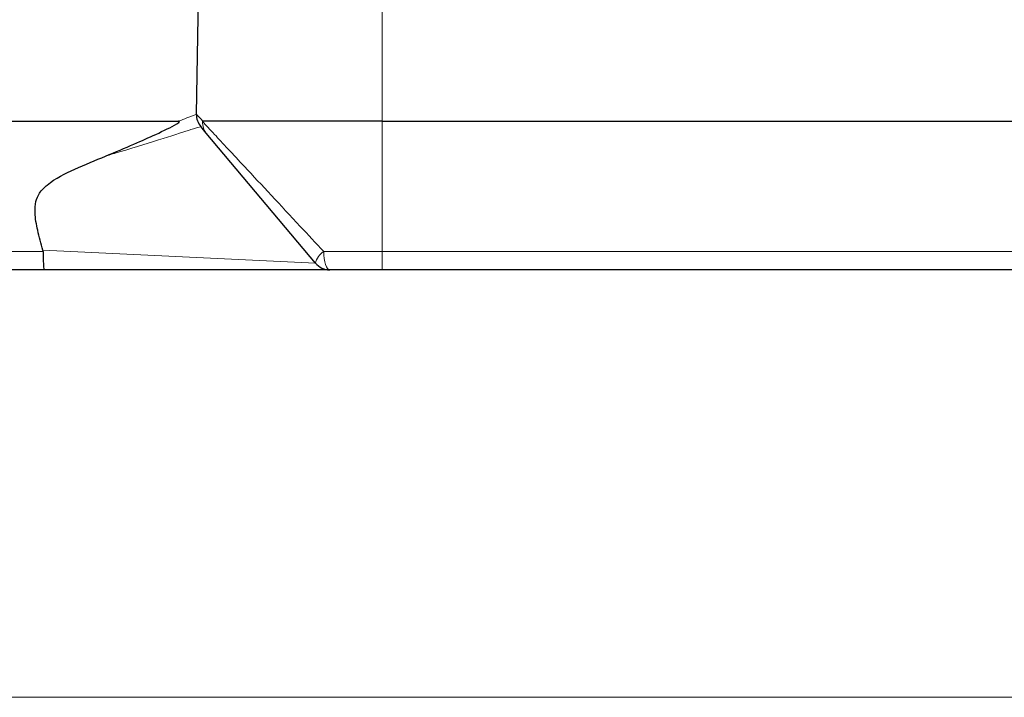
# Paper-space layout 'Blatt3' of a CAD drawing. Header units: millimetres. Extents: x 5 to 418, y 2 to 292.
# Tile 14 of 36: x 234 to 252, y 131 to 143. Entities that reach past the tile are written whole.
import ezdxf

# ---------------------------------------------------------------- set-up
doc = ezdxf.new("R2010")
doc.units = ezdxf.units.MM
doc.layers.add('SLD-0', color=7, linetype='Continuous')
doc.styles.add('SLDTEXTSTYLE0', font='TXT', dxfattribs={"width": 0.605})
doc.dimstyles.new('SLDDIMSTYLE5', dxfattribs={"dimtxt": 3.5, "dimasz": 3.302, "dimexe": 0, "dimexo": 0.0625, "dimgap": 0.875, "dimtad": 1, "dimlfac": 1.5, "dimrnd": 1e-09, "dimzin": 12, "dimdsep": 46, "dimtxsty": 'SLDTEXTSTYLE0', "dimsah": 1, "dimcen": 0.09, "dimadec": 0, "dimazin": 3, "dimtfac": 1, "dimtofl": 0, "dimtmove": 0, "dimatfit": 3, "dimfxl": 1, "dimfrac": 2, "dimtolj": 1, "dimtzin": 12, "dimarcsym": 0})

# ---------------------------------------------------------------- blocks, each defined once
blk = doc.blocks.new('_D_12')
at = {"layer": 'SLD-0', "color": 7}
for p, q in [((146.79, 140.933), (146.79, 271.389)), ((312.79, 140.933), (312.79, 271.389)), ((146.79, 270.389), (312.79, 270.389))]:
    blk.add_line(p, q, dxfattribs=at)
for points in [[(146.79, 270.389), (150.092, 269.881), (150.092, 270.897)], [(312.79, 270.389), (309.488, 270.897), (309.488, 269.881)]]:
    blk.add_solid(points, dxfattribs=at)
at = {"layer": 'SLD-0', "color": 7, "insert": (225.779, 274.901), "char_height": 3.5, "attachment_point": 1, "style": 'SLDTEXTSTYLE0'}
blk.add_mtext('249', dxfattribs=at)

psp = doc.layouts.new('Blatt3')

# ---------------------------------------------------------------- linework, layer by layer
at = {"color": 7, "linetype": 'Continuous', "lineweight": 25}
for p, q in [((237.4586, 141.0577), (237.5904, 148.6056)), ((234.1231, 140.9331), (237.1387, 140.9331)), ((240.7898, 140.9331), (237.5751, 140.9331)), ((240.7898, 140.9331), (284.7898, 140.9331)), ((237.6362, 140.7189), (237.5366, 140.8377)), ((239.5941, 138.3855), (237.6362, 140.7189)), ((234.7096, 138.594), (234.7063, 138.6167)), ((234.7284, 138.2665), (234.1231, 138.2665)), ((239.8495, 138.2665), (234.7284, 138.2665)), ((240.7898, 138.2665), (239.8495, 138.2665)), ((284.7898, 138.2665), (240.7898, 138.2665))]:
    psp.add_line(p, q, dxfattribs=at)
at = {"color": 7, "linetype": 'Continuous', "lineweight": 18}
for p, q in [((240.7898, 145.2405), (240.7898, 140.9331)), ((240.7898, 140.9331), (240.7898, 138.594)), ((234.1231, 138.594), (234.7096, 138.594)), ((234.7063, 138.6167), (239.5941, 138.3855)), ((239.7436, 138.594), (240.7898, 138.594)), ((240.7898, 138.594), (284.7898, 138.594)), ((240.7898, 138.2665), (240.7898, 138.594)), ((230.2763, 130.594), (308.4565, 130.594))]:
    psp.add_line(p, q, dxfattribs=at)
at = {"color": 7, "linetype": 'Continuous', "lineweight": 18, "flags": 128}
psp.add_lwpolyline([(239.8495, 138.2665), (239.8291, 138.2727), (239.8094, 138.2913), (239.7912, 138.3214), (239.7753, 138.362), (239.7621, 138.4116), (239.7522, 138.4682), (239.7459, 138.5298), (239.7436, 138.594)], dxfattribs=at)
at = {"color": 7, "linetype": 'Continuous', "lineweight": 25}
for centre, start, end in [((237.7919, 141.0519), 179, 220), ((239.8495, 138.5998), 220, 270)]:
    psp.add_arc(centre, 0.3333, start, end, dxfattribs=at)
at = {"color": 7, "linetype": 'Continuous', "lineweight": 18}
psp.add_arc((239.9227, 138.3077), 0.3377, 122.03966, 166.68226, dxfattribs=at)
at = {"color": 7, "linetype": 'Continuous', "lineweight": 25}
for points, knots in [([(235.8284, 140.3071), (236.0036, 140.3797), (236.3348, 140.5171), (236.7712, 140.7157), (237.0185, 140.8302), (237.1337, 140.9043), (237.1468, 140.9158), (237.1502, 140.9194), (237.1517, 140.9214), (237.1528, 140.923), (237.1535, 140.9244), (237.1539, 140.9256), (237.154, 140.9265), (237.1541, 140.9273), (237.154, 140.928), (237.1537, 140.9288), (237.153, 140.9301), (237.1494, 140.9325), (237.1445, 140.933), (237.1402, 140.9331), (237.1387, 140.9331)], [0, 0, 0, 0, 0.31069472, 0.58726028, 0.93005433, 0.96626506, 0.97417969, 0.97681762, 0.97865829, 0.97993241, 0.9811485, 0.9817313, 0.98218871, 0.98250256, 0.98281776, 0.98319528, 0.98384146, 0.98587468, 0.99526065, 1, 1, 1, 1]), ([(237.5751, 140.9331), (237.5745, 140.9331), (237.5728, 140.933), (237.571, 140.9324), (237.5697, 140.9303), (237.5693, 140.929), (237.5692, 140.9281), (237.5692, 140.9278)], [0, 0, 0, 0, 0.2826012, 0.7574973, 0.8849533, 0.9507851, 1, 1, 1, 1]), ([(234.7063, 138.6167), (234.673, 138.7359), (234.611, 138.9582), (234.5583, 139.2519), (234.5682, 139.4822), (234.6431, 139.6589), (234.8715, 139.883), (235.3034, 140.0875), (235.6469, 140.2311), (235.8284, 140.3071)], [0, 0, 0, 0, 0.1485018, 0.2770392, 0.3565196, 0.4213014, 0.5024868, 0.7371621, 1, 1, 1, 1]), ([(234.7096, 138.594), (234.7098, 138.5567), (234.7103, 138.4823), (234.7137, 138.3839), (234.7185, 138.3095), (234.7237, 138.2737), (234.727, 138.2666), (234.7283, 138.2665), (234.7284, 138.2665)], [0, 0, 0, 0, 0.2153468, 0.430668, 0.646711, 0.8641464, 0.9875945, 1, 1, 1, 1])]:
    psp.add_open_spline(points, degree=3, knots=knots, dxfattribs=at)
at = {"color": 7, "linetype": 'Continuous', "lineweight": 18}
for points, knots in [([(237.1387, 140.9331), (237.1922, 140.9539), (237.3874, 141.0298), (237.4287, 141.046), (237.4586, 141.0577)], [0, 0, 0, 0, 0.2742441, 1, 1, 1, 1]), ([(237.4586, 141.0577), (237.4703, 141.0452), (237.4859, 141.0286), (237.5571, 140.9523), (237.5751, 140.9331)], [0, 0, 0, 0, 0.74809215, 1, 1, 1, 1]), ([(237.5692, 140.9278), (237.6351, 140.8569), (237.8141, 140.6646), (238.3955, 140.04), (239.0991, 139.2849), (239.6025, 138.7452), (239.7436, 138.594)], [0, 0, 0, 0, 0.16106852, 0.43729068, 0.84233856, 1, 1, 1, 1]), ([(237.6362, 140.7189), (237.6316, 140.7247), (237.6097, 140.7522), (237.5744, 140.8191), (237.5711, 140.8878), (237.5692, 140.9278)], [0, 0, 0, 0, 0.1009015, 0.4775384, 1, 1, 1, 1]), ([(237.5366, 140.8377), (237.502, 140.8266), (237.4327, 140.8044), (236.8958, 140.6341), (236.3054, 140.4488), (235.9141, 140.3325), (235.8284, 140.3071)], [0, 0, 0, 0, 0.3009034, 0.6023326, 0.9129401, 1, 1, 1, 1])]:
    psp.add_open_spline(points, degree=3, knots=knots, dxfattribs=at)

# ---------------------------------------------------------------- dimensions: what is measured, and where the dimension line sits
at = {"layer": 'SLD-0', "color": 7}
dim = psp.add_linear_dim(base=(312.7898, 270.3894), p1=(146.7898, 140.9331), p2=(312.7898, 140.9331), dimstyle='SLDDIMSTYLE5', dxfattribs=at)
dim.commit()
dim.dimension.update_dxf_attribs({"geometry": '_D_12', "text_midpoint": (229.7898, 270.3894), "dimtype": 160})

doc.saveas('drawing.dxf')
